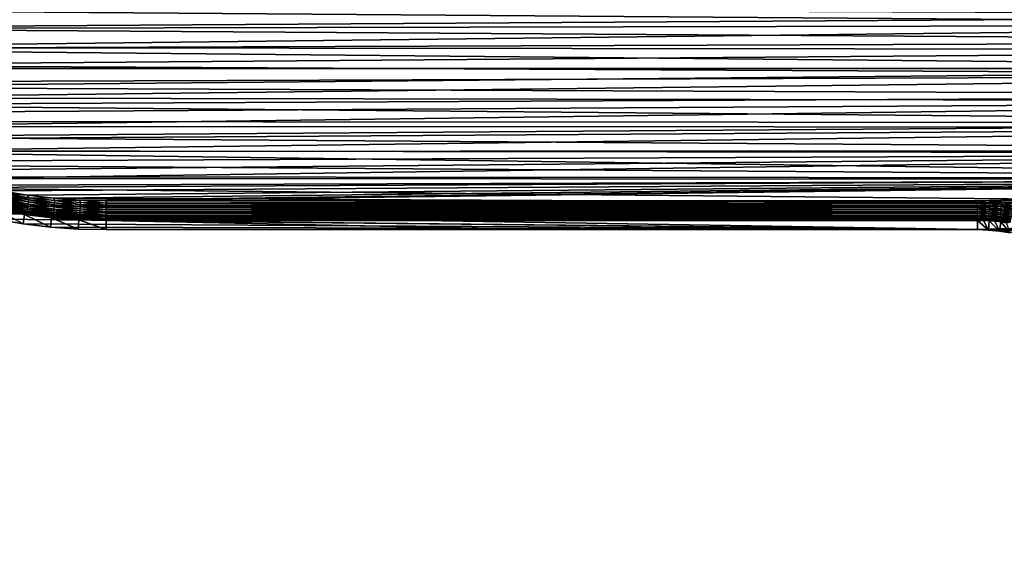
# Model space of a CAD drawing. Extents: x -255 to 255, y -598 to 598.
# Tile 61 of 201: x -141 to 84, y -144 to -21. Entities that reach past the tile are written whole.
import ezdxf

# ---------------------------------------------------------------- set-up
doc = ezdxf.new("R2010")
doc.units = 0
doc.header["$LTSCALE"] = 21.359881
for name, color, linetype in [('1', 7, 'CONTINUOUS'), ('2', 7, 'CONTINUOUS'), ('5', 7, 'CONTINUOUS'), ('6', 7, 'CONTINUOUS'), ('62', 7, 'CONTINUOUS'), ('63', 7, 'CONTINUOUS'), ('64', 7, 'CONTINUOUS'), ('7', 7, 'CONTINUOUS')]:
    doc.layers.add(name, color=color, linetype=linetype)

msp = doc.modelspace()

# ---------------------------------------------------------------- linework, layer by layer
at = {"layer": '1', "color": 7, "linetype": 'CONTINUOUS'}
for points in [[(-222.42, -23.36), (-226.46, -18.46), (247.66, -20.37), (-222.42, -23.36)], [(249.6, -26.42), (-222.42, -23.36), (247.66, -20.37), (249.6, -26.42)], [(-218.15, -28.06), (-222.42, -23.36), (249.6, -26.42), (-218.15, -28.06)], [(251.24, -32.55), (-218.15, -28.06), (249.6, -26.42), (251.24, -32.55)], [(-213.66, -32.55), (-218.15, -28.06), (251.24, -32.55), (-213.66, -32.55)], [(-208.96, -36.82), (-213.66, -32.55), (251.24, -32.55), (-208.96, -36.82)], [(252.59, -38.75), (-208.96, -36.82), (251.24, -32.55), (252.59, -38.75)], [(-204.06, -40.86), (-208.96, -36.82), (252.59, -38.75), (-204.06, -40.86)], [(253.64, -45.02), (-204.06, -40.86), (252.59, -38.75), (253.64, -45.02)], [(-198.98, -44.66), (-204.06, -40.86), (253.64, -45.02), (-198.98, -44.66)], [(-193.72, -48.22), (-198.98, -44.66), (253.64, -45.02), (-193.72, -48.22)], [(254.4, -51.32), (-193.72, -48.22), (253.64, -45.02), (254.4, -51.32)], [(-188.3, -51.53), (-193.72, -48.22), (254.4, -51.32), (-188.3, -51.53)], [(254.85, -57.65), (-188.3, -51.53), (254.4, -51.32), (254.85, -57.65)], [(-182.73, -54.57), (-188.3, -51.53), (254.85, -57.65), (-182.73, -54.57)], [(-177.02, -57.34), (-182.73, -54.57), (254.85, -57.65), (-177.02, -57.34)], [(-171.18, -59.84), (-177.02, -57.34), (254.85, -57.65), (-171.18, -59.84)], [(255, -64), (-171.18, -59.84), (254.85, -57.65), (255, -64)], [(-165.23, -62.06), (-171.18, -59.84), (255, -64), (-165.23, -62.06)], [(-159.18, -64), (-165.23, -62.06), (255, -64), (-159.18, -64)], [(-153.05, -65.64), (-159.18, -64), (255, -64), (-153.05, -65.64)], [(77.55, -69.4), (-153.05, -65.64), (255, -64), (77.55, -69.4)], [(80.05, -69.48), (77.55, -69.4), (255, -64), (80.05, -69.48)], [(82.54, -69.72), (80.05, -69.48), (255, -64), (82.54, -69.72)], [(85.01, -70.12), (82.54, -69.72), (255, -64), (85.01, -70.12)], [(-146.85, -66.99), (-153.05, -65.64), (77.55, -69.4), (-146.85, -66.99)], [(-140.58, -68.04), (-146.85, -66.99), (77.55, -69.4), (-140.58, -68.04)], [(-134.28, -68.8), (-140.58, -68.04), (77.55, -69.4), (-134.28, -68.8)], [(-127.95, -69.25), (-134.28, -68.8), (77.55, -69.4), (-127.95, -69.25)], [(-121.6, -69.4), (-127.95, -69.25), (-22.02, -69.4), (-121.6, -69.4)], [(-22.02, -69.4), (-127.95, -69.25), (77.55, -69.4), (-22.02, -69.4)]]:
    msp.add_3dface(points, dxfattribs=at)
at = {"layer": '2', "color": 7, "linetype": 'CONTINUOUS'}
for points in [[(241.44, -22.52, 7), (239.33, -16.87, 7), (-217.44, -19.05, 7), (241.44, -22.52, 7)], [(-213.38, -23.51, 7), (241.44, -22.52, 7), (-217.44, -19.05, 7), (-213.38, -23.51, 7)], [(-209.11, -27.78, 7), (241.44, -22.52, 7), (-213.38, -23.51, 7), (-209.11, -27.78, 7)], [(243.28, -28.27, 7), (241.44, -22.52, 7), (-209.11, -27.78, 7), (243.28, -28.27, 7)], [(-204.65, -31.84, 7), (243.28, -28.27, 7), (-209.11, -27.78, 7), (-204.65, -31.84, 7)], [(244.84, -34.1, 7), (243.28, -28.27, 7), (-204.65, -31.84, 7), (244.84, -34.1, 7)], [(-199.99, -35.68, 7), (244.84, -34.1, 7), (-204.65, -31.84, 7), (-199.99, -35.68, 7)], [(-195.16, -39.3, 7), (244.84, -34.1, 7), (-199.99, -35.68, 7), (-195.16, -39.3, 7)], [(246.12, -40, 7), (244.84, -34.1, 7), (-195.16, -39.3, 7), (246.12, -40, 7)], [(-190.16, -42.68, 7), (246.12, -40, 7), (-195.16, -39.3, 7), (-190.16, -42.68, 7)], [(-185.01, -45.83, 7), (246.12, -40, 7), (-190.16, -42.68, 7), (-185.01, -45.83, 7)], [(247.13, -45.95, 7), (246.12, -40, 7), (-185.01, -45.83, 7), (247.13, -45.95, 7)], [(-179.71, -48.72, 7), (247.13, -45.95, 7), (-185.01, -45.83, 7), (-179.71, -48.72, 7)], [(-174.28, -51.36, 7), (247.13, -45.95, 7), (-179.71, -48.72, 7), (-174.28, -51.36, 7)], [(247.84, -51.95, 7), (247.13, -45.95, 7), (-174.28, -51.36, 7), (247.84, -51.95, 7)], [(-168.73, -53.73, 7), (247.84, -51.95, 7), (-174.28, -51.36, 7), (-168.73, -53.73, 7)], [(-163.08, -55.84, 7), (247.84, -51.95, 7), (-168.73, -53.73, 7), (-163.08, -55.84, 7)], [(-157.33, -57.68, 7), (247.84, -51.95, 7), (-163.08, -55.84, 7), (-157.33, -57.68, 7)], [(248.27, -57.97, 7), (247.84, -51.95, 7), (-157.33, -57.68, 7), (248.27, -57.97, 7)], [(-151.5, -59.24, 7), (248.27, -57.97, 7), (-157.33, -57.68, 7), (-151.5, -59.24, 7)], [(-145.6, -60.52, 7), (248.27, -57.97, 7), (-151.5, -59.24, 7), (-145.6, -60.52, 7)], [(-139.65, -61.53, 7), (248.27, -57.97, 7), (-145.6, -60.52, 7), (-139.65, -61.53, 7)], [(-133.65, -62.24, 7), (248.27, -57.97, 7), (-139.65, -61.53, 7), (-133.65, -62.24, 7)], [(-127.63, -62.67, 7), (248.27, -57.97, 7), (-133.65, -62.24, 7), (-127.63, -62.67, 7)], [(-121.6, -62.82, 7), (248.27, -57.97, 7), (-127.63, -62.67, 7), (-121.6, -62.82, 7)], [(77.55, -62.82, 7), (248.27, -57.97, 7), (-121.6, -62.82, 7), (77.55, -62.82, 7)], [(80.36, -62.9, 7), (248.27, -57.97, 7), (77.55, -62.82, 7), (80.36, -62.9, 7)], [(83.16, -63.16, 7), (248.27, -57.97, 7), (80.36, -62.9, 7), (83.16, -63.16, 7)], [(85.94, -63.59, 7), (248.27, -57.97, 7), (83.16, -63.16, 7), (85.94, -63.59, 7)], [(80.36, -239.1, 7), (248.42, -64, 7), (77.55, -239.02, 7), (80.36, -239.1, 7)], [(77.55, -239.02, 7), (248.42, -64, 7), (99.14, -148.65, 7), (77.55, -239.02, 7)], [(83.16, -239.36, 7), (248.42, -64, 7), (80.36, -239.1, 7), (83.16, -239.36, 7)], [(85.94, -239.79, 7), (248.42, -64, 7), (83.16, -239.36, 7), (85.94, -239.79, 7)]]:
    msp.add_3dface(points, dxfattribs=at)
at = {"layer": '5', "color": 7, "linetype": 'CONTINUOUS'}
for points in [[(-146.85, -66.99), (-140.58, -68.04), (-146.45, -64.92, 4.23), (-146.85, -66.99)], [(-146.45, -64.92, 4.23), (-140.58, -68.04), (-140.28, -65.95, 4.23), (-146.45, -64.92, 4.23)], [(-140.58, -68.04), (-134.28, -68.8), (-140.28, -65.95, 4.23), (-140.58, -68.04)], [(-140.28, -65.95, 4.23), (-134.28, -68.8), (-134.08, -66.7, 4.23), (-140.28, -65.95, 4.23)], [(-134.28, -68.8), (-127.95, -69.25), (-134.08, -66.7, 4.23), (-134.28, -68.8)], [(-134.08, -66.7, 4.23), (-127.95, -69.25), (-127.85, -67.14, 4.23), (-134.08, -66.7, 4.23)], [(-127.95, -69.25), (-121.6, -69.4), (-127.85, -67.14, 4.23), (-127.95, -69.25)], [(-127.85, -67.14, 4.23), (-121.6, -69.4), (-121.6, -67.29, 4.23), (-127.85, -67.14, 4.23)]]:
    msp.add_3dface(points, dxfattribs=at)
at = {"layer": '6', "color": 7, "linetype": 'CONTINUOUS'}
for points in [[(-121.6, -69.4), (-22.02, -69.4), (-121.6, -67.29, 4.23), (-121.6, -69.4)], [(-22.02, -69.4), (77.55, -69.4), (-121.6, -67.29, 4.23), (-22.02, -69.4)], [(-121.6, -67.29, 4.23), (77.55, -69.4), (77.55, -67.29, 4.23), (-121.6, -67.29, 4.23)]]:
    msp.add_3dface(points, dxfattribs=at)
at = {"layer": '62', "color": 7, "linetype": 'CONTINUOUS'}
for points in [[(80.36, -62.9, 7), (77.55, -62.82, 7), (80.27, -63.4, 6.97), (80.36, -62.9, 7)], [(80.27, -63.4, 6.97), (77.55, -62.82, 7), (77.55, -63.32, 6.97), (80.27, -63.4, 6.97)], [(82.99, -63.65, 6.97), (80.36, -62.9, 7), (80.27, -63.4, 6.97), (82.99, -63.65, 6.97)], [(83.16, -63.16, 7), (80.36, -62.9, 7), (82.99, -63.65, 6.97), (83.16, -63.16, 7)], [(80.27, -63.4, 6.97), (77.55, -63.32, 6.97), (80.24, -63.9, 6.9), (80.27, -63.4, 6.97)], [(80.24, -63.9, 6.9), (77.55, -63.32, 6.97), (77.55, -63.82, 6.9), (80.24, -63.9, 6.9)], [(80.24, -63.9, 6.9), (77.55, -63.82, 6.9), (80.22, -64.39, 6.77), (80.24, -63.9, 6.9)], [(80.22, -64.39, 6.77), (77.55, -63.82, 6.9), (77.55, -64.31, 6.77), (80.22, -64.39, 6.77)], [(80.22, -64.39, 6.77), (77.55, -64.31, 6.77), (80.19, -64.86, 6.6), (80.22, -64.39, 6.77)], [(80.19, -64.86, 6.6), (77.55, -64.31, 6.77), (77.55, -64.78, 6.6), (80.19, -64.86, 6.6)], [(80.19, -64.86, 6.6), (77.55, -64.78, 6.6), (80.16, -65.31, 6.38), (80.19, -64.86, 6.6)], [(80.16, -65.31, 6.38), (77.55, -64.78, 6.6), (77.55, -65.23, 6.38), (80.16, -65.31, 6.38)], [(80.16, -65.31, 6.38), (77.55, -65.23, 6.38), (80.13, -65.74, 6.11), (80.16, -65.31, 6.38)], [(80.13, -65.74, 6.11), (77.55, -65.23, 6.38), (77.55, -65.66, 6.11), (80.13, -65.74, 6.11)], [(82.76, -65.55, 6.38), (80.19, -64.86, 6.6), (80.16, -65.31, 6.38), (82.76, -65.55, 6.38)], [(82.81, -65.1, 6.6), (80.22, -64.39, 6.77), (80.19, -64.86, 6.6), (82.81, -65.1, 6.6)], [(82.81, -65.1, 6.6), (80.19, -64.86, 6.6), (82.76, -65.55, 6.38), (82.81, -65.1, 6.6)], [(82.87, -64.63, 6.77), (80.24, -63.9, 6.9), (80.22, -64.39, 6.77), (82.87, -64.63, 6.77)], [(82.87, -64.63, 6.77), (80.22, -64.39, 6.77), (82.81, -65.1, 6.6), (82.87, -64.63, 6.77)], [(82.93, -64.14, 6.9), (80.27, -63.4, 6.97), (80.24, -63.9, 6.9), (82.93, -64.14, 6.9)], [(82.93, -64.14, 6.9), (80.24, -63.9, 6.9), (82.87, -64.63, 6.77), (82.93, -64.14, 6.9)], [(82.99, -63.65, 6.97), (80.27, -63.4, 6.97), (82.93, -64.14, 6.9), (82.99, -63.65, 6.97)], [(85.34, -65.94, 6.38), (82.81, -65.1, 6.6), (82.76, -65.55, 6.38), (85.34, -65.94, 6.38)], [(85.42, -65.49, 6.6), (82.87, -64.63, 6.77), (82.81, -65.1, 6.6), (85.42, -65.49, 6.6)], [(85.42, -65.49, 6.6), (82.81, -65.1, 6.6), (85.34, -65.94, 6.38), (85.42, -65.49, 6.6)], [(85.51, -65.03, 6.77), (82.93, -64.14, 6.9), (82.87, -64.63, 6.77), (85.51, -65.03, 6.77)], [(85.51, -65.03, 6.77), (82.87, -64.63, 6.77), (85.42, -65.49, 6.6), (85.51, -65.03, 6.77)], [(85.6, -64.55, 6.9), (82.99, -63.65, 6.97), (82.93, -64.14, 6.9), (85.6, -64.55, 6.9)], [(85.6, -64.55, 6.9), (82.93, -64.14, 6.9), (85.51, -65.03, 6.77), (85.6, -64.55, 6.9)], [(85.69, -64.06, 6.97), (83.16, -63.16, 7), (82.99, -63.65, 6.97), (85.69, -64.06, 6.97)], [(85.69, -64.06, 6.97), (82.99, -63.65, 6.97), (85.6, -64.55, 6.9), (85.69, -64.06, 6.97)], [(85.94, -63.59, 7), (83.16, -63.16, 7), (85.69, -64.06, 6.97), (85.94, -63.59, 7)], [(80.13, -65.74, 6.11), (77.55, -65.66, 6.11), (80.11, -66.14, 5.81), (80.13, -65.74, 6.11)], [(80.11, -66.14, 5.81), (77.55, -65.66, 6.11), (77.55, -66.06, 5.81), (80.11, -66.14, 5.81)], [(80.11, -66.14, 5.81), (77.55, -66.06, 5.81), (80.09, -66.5, 5.46), (80.11, -66.14, 5.81)], [(80.09, -66.5, 5.46), (77.55, -66.06, 5.81), (77.55, -66.43, 5.46), (80.09, -66.5, 5.46)], [(80.09, -66.5, 5.46), (77.55, -66.43, 5.46), (80.07, -66.83, 5.08), (80.09, -66.5, 5.46)], [(80.07, -66.83, 5.08), (77.55, -66.43, 5.46), (77.55, -66.76, 5.08), (80.07, -66.83, 5.08)], [(80.07, -66.83, 5.08), (77.55, -66.76, 5.08), (80.05, -67.12, 4.67), (80.07, -66.83, 5.08)], [(80.05, -67.12, 4.67), (77.55, -66.76, 5.08), (77.55, -67.05, 4.67), (80.05, -67.12, 4.67)], [(77.55, -67.29, 4.23), (78.87, -67.31, 4.23), (77.55, -67.05, 4.67), (77.55, -67.29, 4.23)], [(78.87, -67.31, 4.23), (80.05, -67.12, 4.67), (77.55, -67.05, 4.67), (78.87, -67.31, 4.23)], [(78.87, -67.31, 4.23), (80.19, -67.38, 4.23), (80.05, -67.12, 4.67), (78.87, -67.31, 4.23)], [(82.54, -67.35, 4.67), (80.07, -66.83, 5.08), (80.05, -67.12, 4.67), (82.54, -67.35, 4.67)], [(80.19, -67.38, 4.23), (81.5, -67.48, 4.23), (80.05, -67.12, 4.67), (80.19, -67.38, 4.23)], [(81.5, -67.48, 4.23), (82.54, -67.35, 4.67), (80.05, -67.12, 4.67), (81.5, -67.48, 4.23)], [(82.58, -67.06, 5.08), (80.09, -66.5, 5.46), (80.07, -66.83, 5.08), (82.58, -67.06, 5.08)], [(82.58, -67.06, 5.08), (80.07, -66.83, 5.08), (82.54, -67.35, 4.67), (82.58, -67.06, 5.08)], [(82.62, -66.73, 5.46), (80.11, -66.14, 5.81), (80.09, -66.5, 5.46), (82.62, -66.73, 5.46)], [(82.62, -66.73, 5.46), (80.09, -66.5, 5.46), (82.58, -67.06, 5.08), (82.62, -66.73, 5.46)], [(82.66, -66.37, 5.81), (80.13, -65.74, 6.11), (80.11, -66.14, 5.81), (82.66, -66.37, 5.81)], [(82.66, -66.37, 5.81), (80.11, -66.14, 5.81), (82.62, -66.73, 5.46), (82.66, -66.37, 5.81)], [(82.71, -65.97, 6.11), (80.16, -65.31, 6.38), (80.13, -65.74, 6.11), (82.71, -65.97, 6.11)], [(82.71, -65.97, 6.11), (80.13, -65.74, 6.11), (82.66, -66.37, 5.81), (82.71, -65.97, 6.11)], [(82.76, -65.55, 6.38), (80.16, -65.31, 6.38), (82.71, -65.97, 6.11), (82.76, -65.55, 6.38)], [(81.5, -67.48, 4.23), (82.81, -67.63, 4.23), (82.54, -67.35, 4.67), (81.5, -67.48, 4.23)], [(85.01, -67.72, 4.67), (82.58, -67.06, 5.08), (82.54, -67.35, 4.67), (85.01, -67.72, 4.67)], [(82.81, -67.63, 4.23), (84.12, -67.82, 4.23), (82.54, -67.35, 4.67), (82.81, -67.63, 4.23)], [(84.12, -67.82, 4.23), (85.01, -67.72, 4.67), (82.54, -67.35, 4.67), (84.12, -67.82, 4.23)], [(85.07, -67.44, 5.08), (82.62, -66.73, 5.46), (82.58, -67.06, 5.08), (85.07, -67.44, 5.08)], [(85.07, -67.44, 5.08), (82.58, -67.06, 5.08), (85.01, -67.72, 4.67), (85.07, -67.44, 5.08)], [(85.13, -67.11, 5.46), (82.66, -66.37, 5.81), (82.62, -66.73, 5.46), (85.13, -67.11, 5.46)], [(85.13, -67.11, 5.46), (82.62, -66.73, 5.46), (85.07, -67.44, 5.08), (85.13, -67.11, 5.46)], [(85.19, -66.75, 5.81), (82.71, -65.97, 6.11), (82.66, -66.37, 5.81), (85.19, -66.75, 5.81)], [(85.19, -66.75, 5.81), (82.66, -66.37, 5.81), (85.13, -67.11, 5.46), (85.19, -66.75, 5.81)], [(85.26, -66.36, 6.11), (82.76, -65.55, 6.38), (82.71, -65.97, 6.11), (85.26, -66.36, 6.11)], [(85.26, -66.36, 6.11), (82.71, -65.97, 6.11), (85.19, -66.75, 5.81), (85.26, -66.36, 6.11)], [(85.34, -65.94, 6.38), (82.76, -65.55, 6.38), (85.26, -66.36, 6.11), (85.34, -65.94, 6.38)]]:
    msp.add_3dface(points, dxfattribs=at)
at = {"layer": '63', "color": 7, "linetype": 'CONTINUOUS'}
for points in [[(77.55, -62.82, 7), (-121.6, -62.82, 7), (-121.6, -63.31, 6.98), (77.55, -62.82, 7)], [(77.55, -63.32, 6.97), (77.55, -62.82, 7), (-121.6, -63.31, 6.98), (77.55, -63.32, 6.97)], [(-121.6, -63.81, 6.9), (77.55, -63.32, 6.97), (-121.6, -63.31, 6.98), (-121.6, -63.81, 6.9)], [(77.55, -63.82, 6.9), (77.55, -63.32, 6.97), (-121.6, -63.81, 6.9), (77.55, -63.82, 6.9)], [(-121.6, -64.3, 6.77), (77.55, -63.82, 6.9), (-121.6, -63.81, 6.9), (-121.6, -64.3, 6.77)], [(77.55, -64.31, 6.77), (77.55, -63.82, 6.9), (-121.6, -64.3, 6.77), (77.55, -64.31, 6.77)], [(-121.6, -64.77, 6.6), (77.55, -64.31, 6.77), (-121.6, -64.3, 6.77), (-121.6, -64.77, 6.6)], [(77.55, -64.78, 6.6), (77.55, -64.31, 6.77), (-121.6, -64.77, 6.6), (77.55, -64.78, 6.6)], [(-121.6, -65.23, 6.38), (77.55, -64.78, 6.6), (-121.6, -64.77, 6.6), (-121.6, -65.23, 6.38)], [(77.55, -65.23, 6.38), (77.55, -64.78, 6.6), (-121.6, -65.23, 6.38), (77.55, -65.23, 6.38)], [(77.55, -65.66, 6.11), (77.55, -65.23, 6.38), (-121.6, -65.66, 6.12), (77.55, -65.66, 6.11)], [(-121.6, -65.66, 6.12), (77.55, -65.23, 6.38), (-121.6, -65.23, 6.38), (-121.6, -65.66, 6.12)], [(77.55, -66.06, 5.81), (77.55, -65.66, 6.11), (-121.6, -66.06, 5.81), (77.55, -66.06, 5.81)], [(-121.6, -66.06, 5.81), (77.55, -65.66, 6.11), (-121.6, -65.66, 6.12), (-121.6, -66.06, 5.81)], [(77.55, -66.43, 5.46), (77.55, -66.06, 5.81), (-121.6, -66.42, 5.46), (77.55, -66.43, 5.46)], [(-121.6, -66.42, 5.46), (77.55, -66.06, 5.81), (-121.6, -66.06, 5.81), (-121.6, -66.42, 5.46)], [(-121.6, -66.75, 5.08), (77.55, -66.43, 5.46), (-121.6, -66.42, 5.46), (-121.6, -66.75, 5.08)], [(77.55, -66.76, 5.08), (77.55, -66.43, 5.46), (-121.6, -66.75, 5.08), (77.55, -66.76, 5.08)], [(-121.6, -67.04, 4.67), (77.55, -66.76, 5.08), (-121.6, -66.75, 5.08), (-121.6, -67.04, 4.67)], [(77.55, -67.05, 4.67), (77.55, -66.76, 5.08), (-121.6, -67.04, 4.67), (77.55, -67.05, 4.67)], [(-121.6, -67.29, 4.23), (77.55, -67.05, 4.67), (-121.6, -67.04, 4.67), (-121.6, -67.29, 4.23)], [(-121.6, -67.29, 4.23), (77.55, -67.29, 4.23), (77.55, -67.05, 4.67), (-121.6, -67.29, 4.23)]]:
    msp.add_3dface(points, dxfattribs=at)
at = {"layer": '64', "color": 7, "linetype": 'CONTINUOUS'}
for points in [[(-139.65, -61.53, 7), (-145.6, -60.52, 7), (-144.99, -61.15, 6.98), (-139.65, -61.53, 7)], [(-139.45, -63.99, 6.38), (-145.26, -62.58, 6.6), (-145.35, -63.03, 6.38), (-139.45, -63.99, 6.38)], [(-139.39, -63.54, 6.6), (-145.18, -62.12, 6.77), (-145.26, -62.58, 6.6), (-139.39, -63.54, 6.6)], [(-139.39, -63.54, 6.6), (-145.26, -62.58, 6.6), (-139.45, -63.99, 6.38), (-139.39, -63.54, 6.6)], [(-139.33, -63.07, 6.77), (-145.09, -61.64, 6.9), (-145.18, -62.12, 6.77), (-139.33, -63.07, 6.77)], [(-139.33, -63.07, 6.77), (-145.18, -62.12, 6.77), (-139.39, -63.54, 6.6), (-139.33, -63.07, 6.77)], [(-139.26, -62.59, 6.9), (-144.99, -61.15, 6.98), (-145.09, -61.64, 6.9), (-139.26, -62.59, 6.9)], [(-139.26, -62.59, 6.9), (-145.09, -61.64, 6.9), (-139.33, -63.07, 6.77), (-139.26, -62.59, 6.9)], [(-139.19, -62.09, 6.98), (-139.65, -61.53, 7), (-144.99, -61.15, 6.98), (-139.19, -62.09, 6.98)], [(-139.19, -62.09, 6.98), (-144.99, -61.15, 6.98), (-139.26, -62.59, 6.9), (-139.19, -62.09, 6.98)], [(-133.65, -62.24, 7), (-139.65, -61.53, 7), (-139.19, -62.09, 6.98), (-133.65, -62.24, 7)], [(-133.44, -63.75, 6.77), (-139.26, -62.59, 6.9), (-139.33, -63.07, 6.77), (-133.44, -63.75, 6.77)], [(-133.39, -63.27, 6.9), (-139.19, -62.09, 6.98), (-139.26, -62.59, 6.9), (-133.39, -63.27, 6.9)], [(-133.39, -63.27, 6.9), (-139.26, -62.59, 6.9), (-133.44, -63.75, 6.77), (-133.39, -63.27, 6.9)], [(-133.35, -62.77, 6.98), (-133.65, -62.24, 7), (-139.19, -62.09, 6.98), (-133.35, -62.77, 6.98)], [(-133.35, -62.77, 6.98), (-139.19, -62.09, 6.98), (-133.39, -63.27, 6.9), (-133.35, -62.77, 6.98)], [(-127.63, -62.67, 7), (-133.65, -62.24, 7), (-133.35, -62.77, 6.98), (-127.63, -62.67, 7)], [(-127.5, -63.68, 6.9), (-133.35, -62.77, 6.98), (-133.39, -63.27, 6.9), (-127.5, -63.68, 6.9)], [(-127.48, -63.18, 6.98), (-127.63, -62.67, 7), (-133.35, -62.77, 6.98), (-127.48, -63.18, 6.98)], [(-127.48, -63.18, 6.98), (-133.35, -62.77, 6.98), (-127.5, -63.68, 6.9), (-127.48, -63.18, 6.98)], [(-121.6, -62.82, 7), (-127.63, -62.67, 7), (-121.6, -63.31, 6.98), (-121.6, -62.82, 7)], [(-121.6, -63.31, 6.98), (-127.63, -62.67, 7), (-127.48, -63.18, 6.98), (-121.6, -63.31, 6.98)], [(-146.45, -64.92, 4.23), (-140.28, -65.95, 4.23), (-145.68, -64.81, 4.67), (-146.45, -64.92, 4.23)], [(-139.7, -65.79, 4.67), (-145.63, -64.53, 5.08), (-145.68, -64.81, 4.67), (-139.7, -65.79, 4.67)], [(-140.28, -65.95, 4.23), (-139.7, -65.79, 4.67), (-145.68, -64.81, 4.67), (-140.28, -65.95, 4.23)], [(-139.66, -65.5, 5.08), (-145.57, -64.2, 5.46), (-145.63, -64.53, 5.08), (-139.66, -65.5, 5.08)], [(-139.66, -65.5, 5.08), (-145.63, -64.53, 5.08), (-139.7, -65.79, 4.67), (-139.66, -65.5, 5.08)], [(-139.62, -65.17, 5.46), (-145.5, -63.84, 5.81), (-145.57, -64.2, 5.46), (-139.62, -65.17, 5.46)], [(-139.62, -65.17, 5.46), (-145.57, -64.2, 5.46), (-139.66, -65.5, 5.08), (-139.62, -65.17, 5.46)], [(-139.57, -64.81, 5.81), (-145.42, -63.45, 6.12), (-145.5, -63.84, 5.81), (-139.57, -64.81, 5.81)], [(-139.57, -64.81, 5.81), (-145.5, -63.84, 5.81), (-139.62, -65.17, 5.46), (-139.57, -64.81, 5.81)], [(-139.51, -64.41, 6.12), (-145.35, -63.03, 6.38), (-145.42, -63.45, 6.12), (-139.51, -64.41, 6.12)], [(-139.51, -64.41, 6.12), (-145.42, -63.45, 6.12), (-139.57, -64.81, 5.81), (-139.51, -64.41, 6.12)], [(-139.45, -63.99, 6.38), (-145.35, -63.03, 6.38), (-139.51, -64.41, 6.12), (-139.45, -63.99, 6.38)], [(-133.66, -66.2, 5.08), (-139.62, -65.17, 5.46), (-139.66, -65.5, 5.08), (-133.66, -66.2, 5.08)], [(-133.63, -65.87, 5.46), (-139.57, -64.81, 5.81), (-139.62, -65.17, 5.46), (-133.63, -65.87, 5.46)], [(-133.63, -65.87, 5.46), (-139.62, -65.17, 5.46), (-133.66, -66.2, 5.08), (-133.63, -65.87, 5.46)], [(-133.6, -65.5, 5.81), (-139.51, -64.41, 6.12), (-139.57, -64.81, 5.81), (-133.6, -65.5, 5.81)], [(-133.6, -65.5, 5.81), (-139.57, -64.81, 5.81), (-133.63, -65.87, 5.46), (-133.6, -65.5, 5.81)], [(-133.56, -65.1, 6.12), (-139.45, -63.99, 6.38), (-139.51, -64.41, 6.12), (-133.56, -65.1, 6.12)], [(-133.56, -65.1, 6.12), (-139.51, -64.41, 6.12), (-133.6, -65.5, 5.81), (-133.56, -65.1, 6.12)], [(-133.52, -64.68, 6.38), (-139.39, -63.54, 6.6), (-139.45, -63.99, 6.38), (-133.52, -64.68, 6.38)], [(-133.52, -64.68, 6.38), (-139.45, -63.99, 6.38), (-133.56, -65.1, 6.12), (-133.52, -64.68, 6.38)], [(-133.48, -64.22, 6.6), (-139.33, -63.07, 6.77), (-139.39, -63.54, 6.6), (-133.48, -64.22, 6.6)], [(-133.48, -64.22, 6.6), (-139.39, -63.54, 6.6), (-133.52, -64.68, 6.38), (-133.48, -64.22, 6.6)], [(-133.44, -63.75, 6.77), (-139.33, -63.07, 6.77), (-133.48, -64.22, 6.6), (-133.44, -63.75, 6.77)], [(-127.61, -65.92, 5.81), (-133.56, -65.1, 6.12), (-133.6, -65.5, 5.81), (-127.61, -65.92, 5.81)], [(-127.59, -65.52, 6.12), (-133.52, -64.68, 6.38), (-133.56, -65.1, 6.12), (-127.59, -65.52, 6.12)], [(-127.59, -65.52, 6.12), (-133.56, -65.1, 6.12), (-127.61, -65.92, 5.81), (-127.59, -65.52, 6.12)], [(-127.57, -65.09, 6.38), (-133.48, -64.22, 6.6), (-133.52, -64.68, 6.38), (-127.57, -65.09, 6.38)], [(-127.57, -65.09, 6.38), (-133.52, -64.68, 6.38), (-127.59, -65.52, 6.12), (-127.57, -65.09, 6.38)], [(-127.55, -64.64, 6.6), (-133.44, -63.75, 6.77), (-133.48, -64.22, 6.6), (-127.55, -64.64, 6.6)], [(-127.55, -64.64, 6.6), (-133.48, -64.22, 6.6), (-127.57, -65.09, 6.38), (-127.55, -64.64, 6.6)], [(-127.53, -64.16, 6.77), (-133.39, -63.27, 6.9), (-133.44, -63.75, 6.77), (-127.53, -64.16, 6.77)], [(-127.53, -64.16, 6.77), (-133.44, -63.75, 6.77), (-127.55, -64.64, 6.6), (-127.53, -64.16, 6.77)], [(-127.5, -63.68, 6.9), (-133.39, -63.27, 6.9), (-127.53, -64.16, 6.77), (-127.5, -63.68, 6.9)], [(-121.6, -65.66, 6.12), (-127.57, -65.09, 6.38), (-127.59, -65.52, 6.12), (-121.6, -65.66, 6.12)], [(-121.6, -65.23, 6.38), (-127.55, -64.64, 6.6), (-127.57, -65.09, 6.38), (-121.6, -65.23, 6.38)], [(-121.6, -65.66, 6.12), (-121.6, -65.23, 6.38), (-127.57, -65.09, 6.38), (-121.6, -65.66, 6.12)], [(-121.6, -64.77, 6.6), (-127.53, -64.16, 6.77), (-127.55, -64.64, 6.6), (-121.6, -64.77, 6.6)], [(-121.6, -65.23, 6.38), (-121.6, -64.77, 6.6), (-127.55, -64.64, 6.6), (-121.6, -65.23, 6.38)], [(-121.6, -64.3, 6.77), (-127.5, -63.68, 6.9), (-127.53, -64.16, 6.77), (-121.6, -64.3, 6.77)], [(-121.6, -64.77, 6.6), (-121.6, -64.3, 6.77), (-127.53, -64.16, 6.77), (-121.6, -64.77, 6.6)], [(-121.6, -63.81, 6.9), (-127.48, -63.18, 6.98), (-127.5, -63.68, 6.9), (-121.6, -63.81, 6.9)], [(-121.6, -64.3, 6.77), (-121.6, -63.81, 6.9), (-127.5, -63.68, 6.9), (-121.6, -64.3, 6.77)], [(-121.6, -63.81, 6.9), (-121.6, -63.31, 6.98), (-127.48, -63.18, 6.98), (-121.6, -63.81, 6.9)], [(-140.28, -65.95, 4.23), (-134.08, -66.7, 4.23), (-139.7, -65.79, 4.67), (-140.28, -65.95, 4.23)], [(-133.69, -66.48, 4.67), (-139.66, -65.5, 5.08), (-139.7, -65.79, 4.67), (-133.69, -66.48, 4.67)], [(-134.08, -66.7, 4.23), (-133.69, -66.48, 4.67), (-139.7, -65.79, 4.67), (-134.08, -66.7, 4.23)], [(-133.66, -66.2, 5.08), (-139.66, -65.5, 5.08), (-133.69, -66.48, 4.67), (-133.66, -66.2, 5.08)], [(-134.08, -66.7, 4.23), (-127.85, -67.14, 4.23), (-133.69, -66.48, 4.67), (-134.08, -66.7, 4.23)], [(-127.65, -66.9, 4.67), (-133.66, -66.2, 5.08), (-133.69, -66.48, 4.67), (-127.65, -66.9, 4.67)], [(-127.85, -67.14, 4.23), (-127.65, -66.9, 4.67), (-133.69, -66.48, 4.67), (-127.85, -67.14, 4.23)], [(-127.64, -66.61, 5.08), (-133.63, -65.87, 5.46), (-133.66, -66.2, 5.08), (-127.64, -66.61, 5.08)], [(-127.64, -66.61, 5.08), (-133.66, -66.2, 5.08), (-127.65, -66.9, 4.67), (-127.64, -66.61, 5.08)], [(-127.62, -66.28, 5.46), (-133.6, -65.5, 5.81), (-133.63, -65.87, 5.46), (-127.62, -66.28, 5.46)], [(-127.62, -66.28, 5.46), (-133.63, -65.87, 5.46), (-127.64, -66.61, 5.08), (-127.62, -66.28, 5.46)], [(-127.61, -65.92, 5.81), (-133.6, -65.5, 5.81), (-127.62, -66.28, 5.46), (-127.61, -65.92, 5.81)], [(-127.85, -67.14, 4.23), (-121.6, -67.29, 4.23), (-127.65, -66.9, 4.67), (-127.85, -67.14, 4.23)], [(-121.6, -67.04, 4.67), (-127.64, -66.61, 5.08), (-127.65, -66.9, 4.67), (-121.6, -67.04, 4.67)], [(-121.6, -67.29, 4.23), (-121.6, -67.04, 4.67), (-127.65, -66.9, 4.67), (-121.6, -67.29, 4.23)], [(-121.6, -66.75, 5.08), (-127.62, -66.28, 5.46), (-127.64, -66.61, 5.08), (-121.6, -66.75, 5.08)], [(-121.6, -67.04, 4.67), (-121.6, -66.75, 5.08), (-127.64, -66.61, 5.08), (-121.6, -67.04, 4.67)], [(-121.6, -66.42, 5.46), (-127.61, -65.92, 5.81), (-127.62, -66.28, 5.46), (-121.6, -66.42, 5.46)], [(-121.6, -66.75, 5.08), (-121.6, -66.42, 5.46), (-127.62, -66.28, 5.46), (-121.6, -66.75, 5.08)], [(-121.6, -66.06, 5.81), (-127.59, -65.52, 6.12), (-127.61, -65.92, 5.81), (-121.6, -66.06, 5.81)], [(-121.6, -66.42, 5.46), (-121.6, -66.06, 5.81), (-127.61, -65.92, 5.81), (-121.6, -66.42, 5.46)], [(-121.6, -66.06, 5.81), (-121.6, -65.66, 6.12), (-127.59, -65.52, 6.12), (-121.6, -66.06, 5.81)]]:
    msp.add_3dface(points, dxfattribs=at)
at = {"layer": '7', "color": 7, "linetype": 'CONTINUOUS'}
for points in [[(77.55, -69.4), (80.05, -69.48), (77.55, -67.29, 4.23), (77.55, -69.4)], [(77.55, -67.29, 4.23), (80.05, -69.48), (78.87, -67.31, 4.23), (77.55, -67.29, 4.23)], [(78.87, -67.31, 4.23), (80.05, -69.48), (80.19, -67.38, 4.23), (78.87, -67.31, 4.23)], [(80.05, -69.48), (82.54, -69.72), (80.19, -67.38, 4.23), (80.05, -69.48)], [(80.19, -67.38, 4.23), (82.54, -69.72), (81.5, -67.48, 4.23), (80.19, -67.38, 4.23)], [(81.5, -67.48, 4.23), (82.54, -69.72), (82.81, -67.63, 4.23), (81.5, -67.48, 4.23)], [(82.54, -69.72), (85.01, -70.12), (82.81, -67.63, 4.23), (82.54, -69.72)], [(82.81, -67.63, 4.23), (85.01, -70.12), (84.12, -67.82, 4.23), (82.81, -67.63, 4.23)]]:
    msp.add_3dface(points, dxfattribs=at)

doc.saveas('drawing.dxf')
